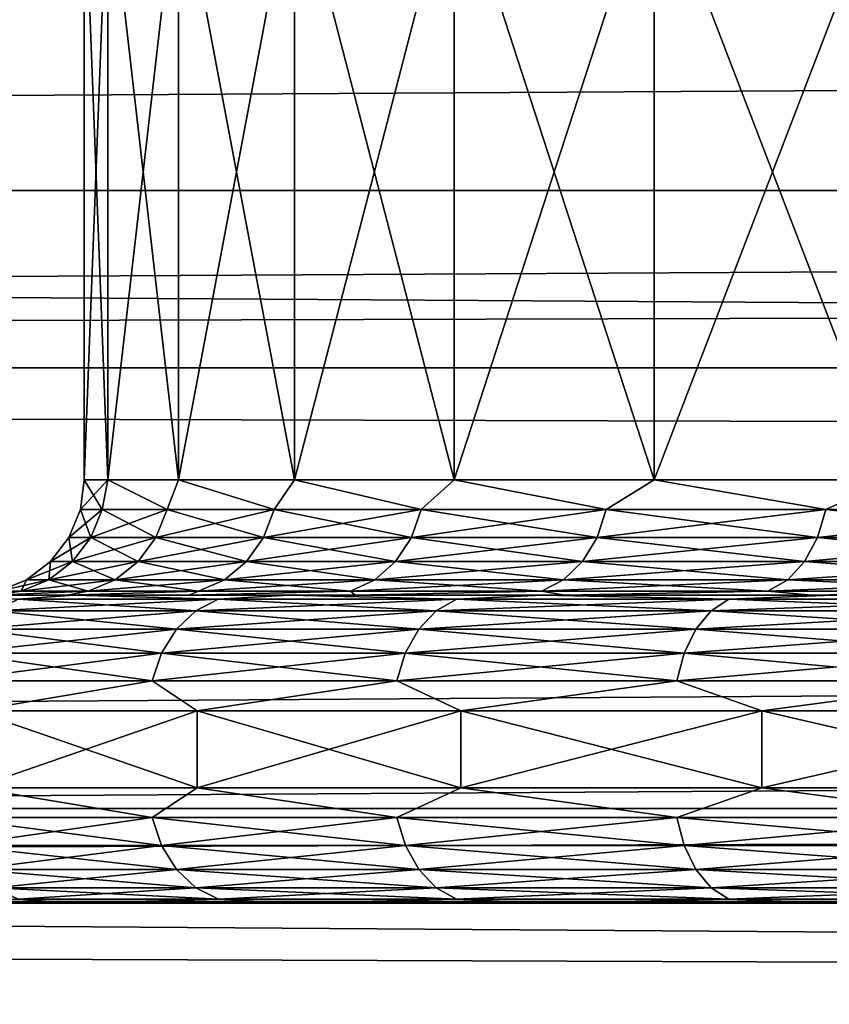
# Model space of a CAD drawing. Header units: metres. Extents: x -150 to 310, y -128 to 84.
# Tile 68 of 256: x -83.27 to -81.16, y 15.34 to 17.9. Entities that reach past the tile are written whole.
import ezdxf

# ---------------------------------------------------------------- set-up
doc = ezdxf.new("R2010")
doc.units = ezdxf.units.M
doc.layers.add('solid_26009703_SW0001', color=7, linetype='CONTINUOUS')
doc.layers.add('solid_26009703_SW0001_01', color=7, linetype='CONTINUOUS')

msp = doc.modelspace()

# ---------------------------------------------------------------- linework, layer by layer
at = {"layer": 'solid_26009703_SW0001'}
for points in [[(127.5, 18.87756, 13.139169), (-127.5, 18.87756, 13.139169), (-127.5, 17.451437, 14.981567)], [(127.5, 17.451437, 14.981567), (127.5, 18.87756, 13.139169), (-127.5, 17.451437, 14.981567)], [(-83.038528, 18.299999, -0.8987), (-83.099998, 16.700001), (-83.099998, 18.299999)], [(-83.038528, 16.700001, 0.8987), (-83.099998, 18.299999), (-83.099998, 16.700001)], [(-83.038528, 18.299999, 0.8987), (-83.099998, 18.299999), (-83.038528, 16.700001, 0.8987)], [(-83.038528, 18.299999, -0.8987), (-83.038528, 16.700001, -0.8987), (-83.099998, 16.700001)], [(-82.855255, 18.299999, -1.780658), (-82.855255, 16.700001, -1.780658), (-83.038528, 16.700001, -0.8987)], [(-83.038528, 18.299999, -0.8987), (-82.855255, 18.299999, -1.780658), (-83.038528, 16.700001, -0.8987)], [(-83.038528, 18.299999, 0.8987), (-83.038528, 16.700001, 0.8987), (-82.855255, 16.700001, 1.780659)], [(-82.855255, 18.299999, 1.780659), (-83.038528, 18.299999, 0.8987), (-82.855255, 16.700001, 1.780659)], [(-82.553596, 18.299999, -2.629447), (-82.553596, 16.700001, -2.629447), (-82.855255, 16.700001, -1.780658)], [(-82.855255, 18.299999, -1.780658), (-82.553596, 18.299999, -2.629447), (-82.855255, 16.700001, -1.780658)], [(-82.855255, 18.299999, 1.780659), (-82.855255, 16.700001, 1.780659), (-82.553596, 16.700001, 2.629448)], [(-82.553596, 18.299999, 2.629448), (-82.855255, 18.299999, 1.780659), (-82.553596, 16.700001, 2.629448)], [(-82.139168, 18.299999, -3.429255), (-82.139168, 16.700001, -3.429255), (-82.553596, 16.700001, -2.629447)], [(-82.553596, 18.299999, -2.629447), (-82.139168, 18.299999, -3.429255), (-82.553596, 16.700001, -2.629447)], [(-82.553596, 18.299999, 2.629448), (-82.553596, 16.700001, 2.629448), (-82.139168, 16.700001, 3.429255)], [(-82.139168, 18.299999, 3.429255), (-82.553596, 18.299999, 2.629448), (-82.139168, 16.700001, 3.429255)], [(-81.619698, 18.299999, -4.165181), (-81.619698, 16.700001, -4.165181), (-82.139168, 16.700001, -3.429255)], [(-82.139168, 18.299999, -3.429255), (-81.619698, 18.299999, -4.165181), (-82.139168, 16.700001, -3.429255)], [(-82.139168, 18.299999, 3.429255), (-82.139168, 16.700001, 3.429255), (-81.619698, 16.700001, 4.165181)], [(-81.619698, 18.299999, 4.165181), (-82.139168, 18.299999, 3.429255), (-81.619698, 16.700001, 4.165181)], [(-81.004852, 18.299999, -4.823517), (-81.004852, 16.700001, -4.823517), (-81.619698, 16.700001, -4.165181)], [(-81.619698, 18.299999, -4.165181), (-81.004852, 18.299999, -4.823517), (-81.619698, 16.700001, -4.165181)], [(-81.619698, 18.299999, 4.165181), (-81.619698, 16.700001, 4.165181), (-81.004852, 16.700001, 4.823518)], [(-81.004852, 18.299999, 4.823518), (-81.619698, 18.299999, 4.165181), (-81.004852, 16.700001, 4.823518)], [(97.199997, 18.186533, -10.5), (-128, 18.185108, -10.501361), (-128, 16.990728, -12.341079)], [(97.199997, 17.612082, -11.43742), (97.199997, 18.186533, -10.5), (-128, 16.990728, -12.341079)], [(97.199997, 18.186533, 10.5), (97.199997, 17.612082, 11.43742), (-128, 18.185108, 10.501361)], [(97.199997, 17.612082, 11.43742), (-128, 16.990728, 12.341079), (-128, 18.185108, 10.501361)], [(97.199997, 16.989357, -12.343491), (97.199997, 17.612082, -11.43742), (-128, 16.990728, -12.341079)], [(97.199997, 17.612082, 11.43742), (97.199997, 16.989357, 12.343491), (-128, 16.990728, 12.341079)], [(127.5, 17.451437, 14.981567), (-127.5, 17.451437, 14.981567), (-127.5, 15.846239, 16.670235)], [(127.5, 15.846239, 16.670235), (127.5, 17.451437, 14.981567), (-127.5, 15.846239, 16.670235)], [(97.199997, 16.989357, -12.343491), (-128, 16.990728, -12.341079), (-128, 15.604132, -14.053188)], [(97.199997, 16.320065, 13.215728), (-128, 15.604132, 14.053188), (-128, 16.990728, 12.341079)], [(97.199997, 16.989357, 12.343491), (97.199997, 16.320065, 13.215728), (-128, 16.990728, 12.341079)], [(97.199997, 16.320065, -13.215728), (97.199997, 16.989357, -12.343491), (-128, 15.604132, -14.053188)], [(-83.110138, 16.622658), (-83.099998, 16.700001), (-83.038528, 16.700001, -0.8987)], [(-83.053589, 16.622658, 0.862797), (-83.099998, 16.700001), (-83.110138, 16.622658)], [(-83.053589, 16.622658, -0.862797), (-83.110138, 16.622658), (-83.038528, 16.700001, -0.8987)], [(-83.053589, 16.622658, 0.862797), (-83.038528, 16.700001, 0.8987), (-83.099998, 16.700001)], [(-82.884903, 16.622658, -1.71083), (-83.053589, 16.622658, -0.862797), (-83.038528, 16.700001, -0.8987)], [(-83.053589, 16.622658, 0.862797), (-82.884903, 16.622658, 1.71083), (-83.038528, 16.700001, 0.8987)], [(-82.884903, 16.622658, -1.71083), (-83.038528, 16.700001, -0.8987), (-82.855255, 16.700001, -1.780658)], [(-82.884903, 16.622658, 1.71083), (-82.855255, 16.700001, 1.780659), (-83.038528, 16.700001, 0.8987)], [(-82.606972, 16.622658, -2.529592), (-82.884903, 16.622658, -1.71083), (-82.855255, 16.700001, -1.780658)], [(-82.884903, 16.622658, 1.71083), (-82.606972, 16.622658, 2.529592), (-82.855255, 16.700001, 1.780659)], [(-82.606972, 16.622658, -2.529592), (-82.855255, 16.700001, -1.780658), (-82.553596, 16.700001, -2.629447)], [(-82.606972, 16.622658, 2.529592), (-82.553596, 16.700001, 2.629448), (-82.855255, 16.700001, 1.780659)], [(-82.224548, 16.622658, -3.305071), (-82.606972, 16.622658, -2.529592), (-82.553596, 16.700001, -2.629447)], [(-82.606972, 16.622658, 2.529592), (-82.224548, 16.622658, 3.305071), (-82.553596, 16.700001, 2.629448)], [(-82.224548, 16.622658, -3.305071), (-82.553596, 16.700001, -2.629447), (-82.139168, 16.700001, -3.429255)], [(-82.224548, 16.622658, 3.305071), (-82.139168, 16.700001, 3.429255), (-82.553596, 16.700001, 2.629448)], [(-81.744179, 16.622658, -4.023999), (-82.224548, 16.622658, -3.305071), (-82.139168, 16.700001, -3.429255)], [(-82.224548, 16.622658, 3.305071), (-81.744179, 16.622658, 4.023999), (-82.139168, 16.700001, 3.429255)], [(-81.744179, 16.622658, -4.023999), (-82.139168, 16.700001, -3.429255), (-81.619698, 16.700001, -4.165181)], [(-81.744179, 16.622658, 4.023999), (-81.619698, 16.700001, 4.165181), (-82.139168, 16.700001, 3.429255)], [(-81.174072, 16.622658, -4.674076), (-81.744179, 16.622658, -4.023999), (-81.619698, 16.700001, -4.165181)], [(-81.744179, 16.622658, 4.023999), (-81.174072, 16.622658, 4.674076), (-81.619698, 16.700001, 4.165181)], [(-81.174072, 16.622658, -4.674076), (-81.619698, 16.700001, -4.165181), (-81.004852, 16.700001, -4.823517)], [(-81.174072, 16.622658, 4.674076), (-81.004852, 16.700001, 4.823518), (-81.619698, 16.700001, 4.165181)], [(-80.524002, 16.622658, -5.244177), (-81.174072, 16.622658, -4.674076), (-81.004852, 16.700001, -4.823517)], [(-81.174072, 16.622658, 4.674076), (-80.524002, 16.622658, 5.244177), (-81.004852, 16.700001, 4.823518)], [(-83.140076, 16.550203), (-83.110138, 16.622658), (-83.053589, 16.622658, -0.862797)], [(-83.083267, 16.550203, 0.866704), (-83.110138, 16.622658), (-83.140076, 16.550203)], [(-83.083267, 16.550203, -0.866704), (-83.140076, 16.550203), (-83.053589, 16.622658, -0.862797)], [(-83.083267, 16.550203, 0.866704), (-83.053589, 16.622658, 0.862797), (-83.110138, 16.622658)], [(-83.083267, 16.550203, -0.866704), (-83.053589, 16.622658, -0.862797), (-82.884903, 16.622658, -1.71083)], [(-82.913818, 16.550203, -1.718578), (-83.083267, 16.550203, -0.866704), (-82.884903, 16.622658, -1.71083)], [(-83.083267, 16.550203, 0.866704), (-82.913818, 16.550203, 1.718578), (-83.053589, 16.622658, 0.862797)], [(-82.913818, 16.550203, 1.718578), (-82.884903, 16.622658, 1.71083), (-83.053589, 16.622658, 0.862797)], [(-82.913818, 16.550203, -1.718578), (-82.884903, 16.622658, -1.71083), (-82.606972, 16.622658, -2.529592)], [(-82.634628, 16.550203, -2.541047), (-82.913818, 16.550203, -1.718578), (-82.606972, 16.622658, -2.529592)], [(-82.913818, 16.550203, 1.718578), (-82.634628, 16.550203, 2.541047), (-82.884903, 16.622658, 1.71083)], [(-82.634628, 16.550203, 2.541047), (-82.606972, 16.622658, 2.529592), (-82.884903, 16.622658, 1.71083)], [(-82.634628, 16.550203, -2.541047), (-82.606972, 16.622658, -2.529592), (-82.224548, 16.622658, -3.305071)], [(-82.250473, 16.550203, -3.320037), (-82.634628, 16.550203, -2.541047), (-82.224548, 16.622658, -3.305071)], [(-82.634628, 16.550203, 2.541047), (-82.250473, 16.550203, 3.320037), (-82.606972, 16.622658, 2.529592)], [(-82.250473, 16.550203, 3.320037), (-82.224548, 16.622658, 3.305071), (-82.606972, 16.622658, 2.529592)], [(-82.250473, 16.550203, -3.320037), (-82.224548, 16.622658, -3.305071), (-81.744179, 16.622658, -4.023999)], [(-81.767929, 16.550203, -4.042222), (-82.250473, 16.550203, -3.320037), (-81.744179, 16.622658, -4.023999)], [(-82.250473, 16.550203, 3.320037), (-81.767929, 16.550203, 4.042222), (-82.224548, 16.622658, 3.305071)], [(-81.767929, 16.550203, 4.042222), (-81.744179, 16.622658, 4.023999), (-82.224548, 16.622658, 3.305071)], [(-81.767929, 16.550203, -4.042222), (-81.744179, 16.622658, -4.023999), (-81.174072, 16.622658, -4.674076)], [(-81.195244, 16.550203, -4.695242), (-81.767929, 16.550203, -4.042222), (-81.174072, 16.622658, -4.674076)], [(-81.767929, 16.550203, 4.042222), (-81.195244, 16.550203, 4.695242), (-81.744179, 16.622658, 4.023999)], [(-81.195244, 16.550203, 4.695242), (-81.174072, 16.622658, 4.674076), (-81.744179, 16.622658, 4.023999)], [(-81.195244, 16.550203, -4.695242), (-81.174072, 16.622658, -4.674076), (-80.524002, 16.622658, -5.244177)], [(-80.542221, 16.550203, -5.267925), (-81.195244, 16.550203, -4.695242), (-80.524002, 16.622658, -5.244177)], [(-81.195244, 16.550203, 4.695242), (-80.542221, 16.550203, 5.267925), (-81.174072, 16.622658, 4.674076)], [(-80.542221, 16.550203, 5.267925), (-80.524002, 16.622658, 5.244177), (-81.174072, 16.622658, 4.674076)], [(-83.187759, 16.48798), (-83.140076, 16.550203), (-83.083267, 16.550203, -0.866704)], [(-83.130539, 16.48798, 0.872927), (-83.140076, 16.550203), (-83.187759, 16.48798)], [(-83.130539, 16.48798, -0.872927), (-83.187759, 16.48798), (-83.083267, 16.550203, -0.866704)], [(-83.130539, 16.48798, 0.872927), (-83.083267, 16.550203, 0.866704), (-83.140076, 16.550203)], [(-83.130539, 16.48798, -0.872927), (-83.083267, 16.550203, -0.866704), (-82.913818, 16.550203, -1.718578)], [(-82.959877, 16.48798, -1.730919), (-83.130539, 16.48798, -0.872927), (-82.913818, 16.550203, -1.718578)], [(-83.130539, 16.48798, 0.872927), (-82.959877, 16.48798, 1.730919), (-83.083267, 16.550203, 0.866704)], [(-82.959877, 16.48798, 1.730919), (-82.913818, 16.550203, 1.718578), (-83.083267, 16.550203, 0.866704)], [(-82.959877, 16.48798, -1.730919), (-82.913818, 16.550203, -1.718578), (-82.634628, 16.550203, -2.541047)], [(-82.67868, 16.48798, -2.559294), (-82.959877, 16.48798, -1.730919), (-82.634628, 16.550203, -2.541047)], [(-82.959877, 16.48798, 1.730919), (-82.67868, 16.48798, 2.559294), (-82.913818, 16.550203, 1.718578)], [(-82.67868, 16.48798, 2.559294), (-82.634628, 16.550203, 2.541047), (-82.913818, 16.550203, 1.718578)], [(-82.67868, 16.48798, -2.559294), (-82.634628, 16.550203, -2.541047), (-82.250473, 16.550203, -3.320037)], [(-82.291771, 16.48798, -3.343879), (-82.67868, 16.48798, -2.559294), (-82.250473, 16.550203, -3.320037)], [(-82.67868, 16.48798, 2.559294), (-82.291771, 16.48798, 3.343879), (-82.634628, 16.550203, 2.541047)], [(-82.291771, 16.48798, 3.343879), (-82.250473, 16.550203, 3.320037), (-82.634628, 16.550203, 2.541047)], [(-82.291771, 16.48798, -3.343879), (-82.250473, 16.550203, -3.320037), (-81.767929, 16.550203, -4.042222)], [(-81.805756, 16.48798, -4.071249), (-82.291771, 16.48798, -3.343879), (-81.767929, 16.550203, -4.042222)], [(-82.291771, 16.48798, 3.343879), (-81.805756, 16.48798, 4.071249), (-82.250473, 16.550203, 3.320037)], [(-81.805756, 16.48798, 4.071249), (-81.767929, 16.550203, 4.042222), (-82.250473, 16.550203, 3.320037)], [(-81.805756, 16.48798, -4.071249), (-81.767929, 16.550203, -4.042222), (-81.195244, 16.550203, -4.695242)], [(-81.228958, 16.48798, -4.728958), (-81.805756, 16.48798, -4.071249), (-81.195244, 16.550203, -4.695242)], [(-81.805756, 16.48798, 4.071249), (-81.228958, 16.48798, 4.728958), (-81.767929, 16.550203, 4.042222)], [(-81.228958, 16.48798, 4.728958), (-81.195244, 16.550203, 4.695242), (-81.767929, 16.550203, 4.042222)], [(-81.228958, 16.48798, -4.728958), (-81.195244, 16.550203, -4.695242), (-80.542221, 16.550203, -5.267925)], [(-80.571251, 16.48798, -5.305754), (-81.228958, 16.48798, -4.728958), (-80.542221, 16.550203, -5.267925)], [(-81.228958, 16.48798, 4.728958), (-80.571251, 16.48798, 5.305754), (-81.195244, 16.550203, 4.695242)], [(-80.571251, 16.48798, 5.305754), (-80.542221, 16.550203, 5.267925), (-81.195244, 16.550203, 4.695242)], [(-83.249931, 16.440231), (-83.187759, 16.48798), (-83.130539, 16.48798, -0.872927)], [(-83.192184, 16.440231, 0.881043), (-83.187759, 16.48798), (-83.249931, 16.440231)], [(-83.192184, 16.440231, -0.881043), (-83.249931, 16.440231), (-83.130539, 16.48798, -0.872927)], [(-83.192184, 16.440231, 0.881043), (-83.130539, 16.48798, 0.872927), (-83.187759, 16.48798)], [(-83.192184, 16.440231, -0.881043), (-83.130539, 16.48798, -0.872927), (-82.959877, 16.48798, -1.730919)], [(-83.019936, 16.440231, -1.747011), (-83.192184, 16.440231, -0.881043), (-82.959877, 16.48798, -1.730919)], [(-83.192184, 16.440231, 0.881043), (-83.019936, 16.440231, 1.747011), (-83.130539, 16.48798, 0.872927)], [(-83.019936, 16.440231, 1.747011), (-82.959877, 16.48798, 1.730919), (-83.130539, 16.48798, 0.872927)], [(-83.019936, 16.440231, -1.747011), (-82.959877, 16.48798, -1.730919), (-82.67868, 16.48798, -2.559294)], [(-82.736122, 16.440231, -2.583087), (-83.019936, 16.440231, -1.747011), (-82.67868, 16.48798, -2.559294)], [(-83.019936, 16.440231, 1.747011), (-82.736122, 16.440231, 2.583087), (-82.959877, 16.48798, 1.730919)], [(-82.736122, 16.440231, 2.583087), (-82.67868, 16.48798, 2.559294), (-82.959877, 16.48798, 1.730919)], [(-82.736122, 16.440231, -2.583087), (-82.67868, 16.48798, -2.559294), (-82.291771, 16.48798, -3.343879)], [(-82.345612, 16.440231, -3.374966), (-82.736122, 16.440231, -2.583087), (-82.291771, 16.48798, -3.343879)], [(-82.736122, 16.440231, 2.583087), (-82.345612, 16.440231, 3.374966), (-82.67868, 16.48798, 2.559294)], [(-82.345612, 16.440231, 3.374966), (-82.291771, 16.48798, 3.343879), (-82.67868, 16.48798, 2.559294)], [(-82.345612, 16.440231, -3.374966), (-82.291771, 16.48798, -3.343879), (-81.805756, 16.48798, -4.071249)], [(-81.85508, 16.440231, -4.109098), (-82.345612, 16.440231, -3.374966), (-81.805756, 16.48798, -4.071249)], [(-82.345612, 16.440231, 3.374966), (-81.85508, 16.440231, 4.109098), (-82.291771, 16.48798, 3.343879)], [(-81.85508, 16.440231, 4.109098), (-81.805756, 16.48798, 4.071249), (-82.291771, 16.48798, 3.343879)], [(-81.85508, 16.440231, -4.109098), (-81.805756, 16.48798, -4.071249), (-81.228958, 16.48798, -4.728958)], [(-81.272926, 16.440231, -4.772923), (-81.85508, 16.440231, -4.109098), (-81.228958, 16.48798, -4.728958)], [(-81.85508, 16.440231, 4.109098), (-81.272926, 16.440231, 4.772923), (-81.805756, 16.48798, 4.071249)], [(-81.272926, 16.440231, 4.772923), (-81.228958, 16.48798, 4.728958), (-81.805756, 16.48798, 4.071249)], [(-81.272926, 16.440231, -4.772923), (-81.228958, 16.48798, -4.728958), (-80.571251, 16.48798, -5.305754)], [(-80.6091, 16.440231, -5.355081), (-81.272926, 16.440231, -4.772923), (-80.571251, 16.48798, -5.305754)], [(-81.272926, 16.440231, 4.772923), (-80.6091, 16.440231, 5.355081), (-81.228958, 16.48798, 4.728958)], [(-80.6091, 16.440231, 5.355081), (-80.571251, 16.48798, 5.305754), (-81.228958, 16.48798, 4.728958)], [(-83.322357, 16.410223), (-83.249931, 16.440231), (-83.192184, 16.440231, -0.881043)], [(-83.263985, 16.410223, 0.890496), (-83.249931, 16.440231), (-83.322357, 16.410223)], [(-83.263985, 16.410223, -0.890496), (-83.322357, 16.410223), (-83.192184, 16.440231, -0.881043)], [(-83.263985, 16.410223, 0.890496), (-83.192184, 16.440231, 0.881043), (-83.249931, 16.440231)], [(-83.263985, 16.410223, -0.890496), (-83.192184, 16.440231, -0.881043), (-83.019936, 16.440231, -1.747011)], [(-83.08989, 16.410223, -1.765755), (-83.263985, 16.410223, -0.890496), (-83.019936, 16.440231, -1.747011)], [(-83.263985, 16.410223, 0.890496), (-83.08989, 16.410223, 1.765755), (-83.192184, 16.440231, 0.881043)], [(-83.08989, 16.410223, 1.765755), (-83.019936, 16.440231, 1.747011), (-83.192184, 16.440231, 0.881043)], [(-83.08989, 16.410223, -1.765755), (-83.019936, 16.440231, -1.747011), (-82.736122, 16.440231, -2.583087)], [(-82.803032, 16.410223, -2.610802), (-83.08989, 16.410223, -1.765755), (-82.736122, 16.440231, -2.583087)], [(-83.08989, 16.410223, 1.765755), (-82.803032, 16.410223, 2.610802), (-83.019936, 16.440231, 1.747011)], [(-82.803032, 16.410223, 2.610802), (-82.736122, 16.440231, 2.583087), (-83.019936, 16.440231, 1.747011)], [(-82.803032, 16.410223, -2.610802), (-82.736122, 16.440231, -2.583087), (-82.345612, 16.440231, -3.374966)], [(-82.408333, 16.410223, -3.411177), (-82.803032, 16.410223, -2.610802), (-82.345612, 16.440231, -3.374966)], [(-82.803032, 16.410223, 2.610802), (-82.408333, 16.410223, 3.411177), (-82.736122, 16.440231, 2.583087)], [(-82.408333, 16.410223, 3.411177), (-82.345612, 16.440231, 3.374966), (-82.736122, 16.440231, 2.583087)], [(-82.408333, 16.410223, -3.411177), (-82.345612, 16.440231, -3.374966), (-81.85508, 16.440231, -4.109098)], [(-81.912537, 16.410223, -4.153186), (-82.408333, 16.410223, -3.411177), (-81.85508, 16.440231, -4.109098)], [(-82.408333, 16.410223, 3.411177), (-81.912537, 16.410223, 4.153186), (-82.345612, 16.440231, 3.374966)], [(-81.912537, 16.410223, 4.153186), (-81.85508, 16.440231, 4.109098), (-82.345612, 16.440231, 3.374966)], [(-81.912537, 16.410223, -4.153186), (-81.85508, 16.440231, -4.109098), (-81.272926, 16.440231, -4.772923)], [(-81.324135, 16.410223, -4.824133), (-81.912537, 16.410223, -4.153186), (-81.272926, 16.440231, -4.772923)], [(-81.912537, 16.410223, 4.153186), (-81.324135, 16.410223, 4.824133), (-81.85508, 16.440231, 4.109098)], [(-81.324135, 16.410223, 4.824133), (-81.272926, 16.440231, 4.772923), (-81.85508, 16.440231, 4.109098)], [(-81.324135, 16.410223, -4.824133), (-81.272926, 16.440231, -4.772923), (-80.6091, 16.440231, -5.355081)], [(-80.653183, 16.410223, -5.412538), (-81.324135, 16.410223, -4.824133), (-80.6091, 16.440231, -5.355081)], [(-81.324135, 16.410223, 4.824133), (-80.653183, 16.410223, 5.412538), (-81.272926, 16.440231, 4.772923)], [(-80.653183, 16.410223, 5.412538), (-80.6091, 16.440231, 5.355081), (-81.272926, 16.440231, 4.772923)], [(-83.144501, 16.4, -1.859837), (-83.889648, 16.4, -1.978561), (-84.083221, 16.4, -1.004671)], [(-83.334579, 16.4, -0.944822), (-83.144501, 16.4, -1.859837), (-84.083221, 16.4, -1.004671)], [(-83.144516, 16.4, 1.859778), (-84.083214, 16.4, 1.004699), (-83.889633, 16.4, 1.978604)], [(-83.144516, 16.4, 1.859778), (-83.334587, 16.4, 0.944784), (-84.083214, 16.4, 1.004699)], [(-82.827995, 16.4, -2.749725), (-83.566864, 16.4, -2.928081), (-83.889648, 16.4, -1.978561)], [(-83.144501, 16.4, -1.859837), (-82.827995, 16.4, -2.749725), (-83.889648, 16.4, -1.978561)], [(-82.828018, 16.4, 2.749666), (-83.889633, 16.4, 1.978604), (-83.566849, 16.4, 2.928124)], [(-82.828018, 16.4, 2.749666), (-83.144516, 16.4, 1.859778), (-83.889633, 16.4, 1.978604)], [(-82.396133, 16.4, -3.583447), (-83.125854, 16.4, -3.823313), (-83.566864, 16.4, -2.928081)], [(-83.27179, 16.389778, -3.722822), (-83.566864, 16.4, -2.928081), (-83.125854, 16.4, -3.823313)], [(-82.827995, 16.4, -2.749725), (-82.396133, 16.4, -3.583447), (-83.566864, 16.4, -2.928081)], [(-82.396172, 16.4, 3.583392), (-83.566849, 16.4, 2.928124), (-83.125832, 16.4, 3.823353)], [(-83.27179, 16.389778, 3.722822), (-83.125832, 16.4, 3.823353), (-83.566849, 16.4, 2.928124)], [(-82.396172, 16.4, 3.583392), (-82.828018, 16.4, 2.749666), (-83.566849, 16.4, 2.928124)], [(-83.263985, 16.410223, -0.890496), (-83.334579, 16.4, -0.944822), (-83.400002, 16.4)], [(-83.263985, 16.410223, -0.890496), (-83.400002, 16.4), (-83.322357, 16.410223)], [(-83.08989, 16.410223, 1.765755), (-83.334587, 16.4, 0.944784), (-83.144516, 16.4, 1.859778)], [(-83.263985, 16.410223, 0.890496), (-83.322357, 16.410223), (-83.334587, 16.4, 0.944784)], [(-83.263985, 16.410223, 0.890496), (-83.334587, 16.4, 0.944784), (-83.08989, 16.410223, 1.765755)], [(-83.08989, 16.410223, -1.765755), (-83.144501, 16.4, -1.859837), (-83.334579, 16.4, -0.944822)], [(-83.08989, 16.410223, -1.765755), (-83.334579, 16.4, -0.944822), (-83.263985, 16.410223, -0.890496)], [(-82.751793, 16.389778, -4.542196), (-83.27179, 16.389778, -3.722822), (-83.125854, 16.4, -3.823313)], [(-83.27179, 16.389778, 3.722822), (-82.751793, 16.389778, 4.542196), (-83.125832, 16.4, 3.823353)], [(-82.803032, 16.410223, 2.610802), (-83.144516, 16.4, 1.859778), (-82.828018, 16.4, 2.749666)], [(-83.08989, 16.410223, 1.765755), (-83.144516, 16.4, 1.859778), (-82.803032, 16.410223, 2.610802)], [(-82.803032, 16.410223, -2.610802), (-82.827995, 16.4, -2.749725), (-83.144501, 16.4, -1.859837)], [(-82.803032, 16.410223, -2.610802), (-83.144501, 16.4, -1.859837), (-83.08989, 16.410223, -1.765755)], [(-81.85144, 16.4, -4.355413), (-82.567955, 16.4, -4.657904), (-83.125854, 16.4, -3.823313)], [(-82.751793, 16.389778, -4.542196), (-83.125854, 16.4, -3.823313), (-82.567955, 16.4, -4.657904)], [(-82.396133, 16.4, -3.583447), (-81.85144, 16.4, -4.355413), (-83.125854, 16.4, -3.823313)], [(-81.851479, 16.4, 4.355364), (-83.125832, 16.4, 3.823353), (-82.567924, 16.4, 4.657939)], [(-82.751793, 16.389778, 4.542196), (-82.567924, 16.4, 4.657939), (-83.125832, 16.4, 3.823353)], [(-81.851479, 16.4, 4.355364), (-82.396172, 16.4, 3.583392), (-83.125832, 16.4, 3.823353)], [(-82.408333, 16.410223, 3.411177), (-82.828018, 16.4, 2.749666), (-82.396172, 16.4, 3.583392)], [(-82.803032, 16.410223, 2.610802), (-82.828018, 16.4, 2.749666), (-82.408333, 16.410223, 3.411177)], [(-82.408333, 16.410223, -3.411177), (-82.396133, 16.4, -3.583447), (-82.827995, 16.4, -2.749725)], [(-82.408333, 16.410223, -3.411177), (-82.827995, 16.4, -2.749725), (-82.803032, 16.410223, -2.610802)], [(-82.133209, 16.389778, -5.289937), (-82.751793, 16.389778, -4.542196), (-82.567955, 16.4, -4.657904)], [(-82.751793, 16.389778, 4.542196), (-82.133209, 16.389778, 5.289937), (-82.567924, 16.4, 4.657939)], [(-81.209999, 16.4, -5.041727), (-81.910385, 16.4, -5.407865), (-82.567955, 16.4, -4.657904)], [(-82.133209, 16.389778, -5.289937), (-82.567955, 16.4, -4.657904), (-81.910385, 16.4, -5.407865)], [(-81.85144, 16.4, -4.355413), (-81.209999, 16.4, -5.041727), (-82.567955, 16.4, -4.657904)], [(-81.210045, 16.4, 5.041684), (-82.567924, 16.4, 4.657939), (-81.910355, 16.4, 5.407897)], [(-82.133209, 16.389778, 5.289937), (-81.910355, 16.4, 5.407897), (-82.567924, 16.4, 4.657939)], [(-81.210045, 16.4, 5.041684), (-81.851479, 16.4, 4.355364), (-82.567924, 16.4, 4.657939)], [(-81.912537, 16.410223, -4.153186), (-82.396133, 16.4, -3.583447), (-82.408333, 16.410223, -3.411177)], [(-82.408333, 16.410223, 3.411177), (-82.396172, 16.4, 3.583392), (-81.912537, 16.410223, 4.153186)], [(-81.912537, 16.410223, 4.153186), (-82.396172, 16.4, 3.583392), (-81.851479, 16.4, 4.355364)], [(-81.912537, 16.410223, -4.153186), (-81.85144, 16.4, -4.355413), (-82.396133, 16.4, -3.583447)], [(-81.425789, 16.389778, -5.954253), (-82.133209, 16.389778, -5.289937), (-81.910385, 16.4, -5.407865)], [(-82.133209, 16.389778, 5.289937), (-81.425789, 16.389778, 5.954253), (-81.910355, 16.4, 5.407897)], [(-81.324135, 16.410223, -4.824133), (-81.85144, 16.4, -4.355413), (-81.912537, 16.410223, -4.153186)], [(-81.912537, 16.410223, 4.153186), (-81.851479, 16.4, 4.355364), (-81.324135, 16.410223, 4.824133)], [(-80.478653, 16.4, -5.637385), (-81.155525, 16.4, -6.069971), (-81.910385, 16.4, -5.407865)], [(-81.425789, 16.389778, -5.954253), (-81.910385, 16.4, -5.407865), (-81.155525, 16.4, -6.069971)], [(-81.209999, 16.4, -5.041727), (-80.478653, 16.4, -5.637385), (-81.910385, 16.4, -5.407865)], [(-80.478706, 16.4, 5.637349), (-81.910355, 16.4, 5.407897), (-81.155487, 16.4, 6.069998)], [(-81.425789, 16.389778, 5.954253), (-81.155487, 16.4, 6.069998), (-81.910355, 16.4, 5.407897)], [(-80.478706, 16.4, 5.637349), (-81.210045, 16.4, 5.041684), (-81.910355, 16.4, 5.407897)], [(-81.324135, 16.410223, 4.824133), (-81.851479, 16.4, 4.355364), (-81.210045, 16.4, 5.041684)], [(-81.324135, 16.410223, -4.824133), (-81.209999, 16.4, -5.041727), (-81.85144, 16.4, -4.355413)], [(-80.640678, 16.389778, -6.524667), (-81.425789, 16.389778, -5.954253), (-81.155525, 16.4, -6.069971)], [(-81.425789, 16.389778, 5.954253), (-80.640678, 16.389778, 6.524667), (-81.155487, 16.4, 6.069998)], [(-80.653183, 16.410223, -5.412538), (-81.209999, 16.4, -5.041727), (-81.324135, 16.410223, -4.824133)], [(-81.324135, 16.410223, 4.824133), (-81.210045, 16.4, 5.041684), (-80.653183, 16.410223, 5.412538)], [(-80.653183, 16.410223, 5.412538), (-81.210045, 16.4, 5.041684), (-80.478706, 16.4, 5.637349)], [(-80.653183, 16.410223, -5.412538), (-80.478653, 16.4, -5.637385), (-81.209999, 16.4, -5.041727)], [(-83.335251, 16.359768, -3.757711), (-83.27179, 16.389778, -3.722822), (-82.751793, 16.389778, -4.542196)], [(-82.810387, 16.359768, -4.584765), (-83.335251, 16.359768, -3.757711), (-82.751793, 16.389778, -4.542196)], [(-83.335251, 16.359768, 3.757711), (-82.810387, 16.359768, 4.584765), (-83.27179, 16.389778, 3.722822)], [(-82.810387, 16.359768, 4.584765), (-82.751793, 16.389778, 4.542196), (-83.27179, 16.389778, 3.722822)], [(-82.810387, 16.359768, -4.584765), (-82.751793, 16.389778, -4.542196), (-82.133209, 16.389778, -5.289937)], [(-82.186005, 16.359768, -5.339514), (-82.810387, 16.359768, -4.584765), (-82.133209, 16.389778, -5.289937)], [(-82.810387, 16.359768, 4.584765), (-82.186005, 16.359768, 5.339514), (-82.751793, 16.389778, 4.542196)], [(-82.186005, 16.359768, 5.339514), (-82.133209, 16.389778, 5.289937), (-82.751793, 16.389778, 4.542196)], [(-82.186005, 16.359768, -5.339514), (-82.133209, 16.389778, -5.289937), (-81.425789, 16.389778, -5.954253)], [(-81.471947, 16.359768, -6.010056), (-82.186005, 16.359768, -5.339514), (-81.425789, 16.389778, -5.954253)], [(-82.186005, 16.359768, 5.339514), (-81.471947, 16.359768, 6.010056), (-82.133209, 16.389778, 5.289937)], [(-81.471947, 16.359768, 6.010056), (-81.425789, 16.389778, 5.954253), (-82.133209, 16.389778, 5.289937)], [(-81.471947, 16.359768, -6.010056), (-81.425789, 16.389778, -5.954253), (-80.640678, 16.389778, -6.524667)], [(-80.679489, 16.359768, -6.585815), (-81.471947, 16.359768, -6.010056), (-80.640678, 16.389778, -6.524667)], [(-81.471947, 16.359768, 6.010056), (-80.679489, 16.359768, 6.585815), (-81.425789, 16.389778, 5.954253)], [(-80.679489, 16.359768, 6.585815), (-80.640678, 16.389778, 6.524667), (-81.425789, 16.389778, 5.954253)], [(-83.389732, 16.312021, -3.787664), (-83.335251, 16.359768, -3.757711), (-82.810387, 16.359768, -4.584765)], [(-82.860687, 16.312021, -4.621311), (-83.389732, 16.312021, -3.787664), (-82.810387, 16.359768, -4.584765)], [(-83.389732, 16.312021, 3.787664), (-82.860687, 16.312021, 4.621311), (-83.335251, 16.359768, 3.757711)], [(-82.860687, 16.312021, 4.621311), (-82.810387, 16.359768, 4.584765), (-83.335251, 16.359768, 3.757711)], [(-82.860687, 16.312021, -4.621311), (-82.810387, 16.359768, -4.584765), (-82.186005, 16.359768, -5.339514)], [(-82.231331, 16.312021, -5.382076), (-82.860687, 16.312021, -4.621311), (-82.186005, 16.359768, -5.339514)], [(-82.860687, 16.312021, 4.621311), (-82.231331, 16.312021, 5.382076), (-82.810387, 16.359768, 4.584765)], [(-82.231331, 16.312021, 5.382076), (-82.186005, 16.359768, 5.339514), (-82.810387, 16.359768, 4.584765)], [(-82.231331, 16.312021, -5.382076), (-82.186005, 16.359768, -5.339514), (-81.471947, 16.359768, -6.010056)], [(-81.511581, 16.312021, -6.057962), (-82.231331, 16.312021, -5.382076), (-81.471947, 16.359768, -6.010056)], [(-82.231331, 16.312021, 5.382076), (-81.511581, 16.312021, 6.057962), (-82.186005, 16.359768, 5.339514)], [(-81.511581, 16.312021, 6.057962), (-81.471947, 16.359768, 6.010056), (-82.186005, 16.359768, 5.339514)], [(-81.511581, 16.312021, -6.057962), (-81.471947, 16.359768, -6.010056), (-80.679489, 16.359768, -6.585815)], [(-80.712799, 16.312021, -6.638311), (-81.511581, 16.312021, -6.057962), (-80.679489, 16.359768, -6.585815)], [(-81.511581, 16.312021, 6.057962), (-80.712799, 16.312021, 6.638311), (-81.471947, 16.359768, 6.010056)], [(-80.712799, 16.312021, 6.638311), (-80.679489, 16.359768, 6.585815), (-81.471947, 16.359768, 6.010056)], [(97.199997, 15.606041, -14.051743), (97.199997, 16.320065, -13.215728), (-128, 15.604132, -14.053188)], [(97.199997, 16.320065, 13.215728), (97.199997, 15.606041, 14.051743), (-128, 15.604132, 14.053188)], [(-83.431519, 16.249796, -3.810636), (-83.389732, 16.312021, -3.787664), (-82.860687, 16.312021, -4.621311)], [(-82.899261, 16.249796, -4.649337), (-83.431519, 16.249796, -3.810636), (-82.860687, 16.312021, -4.621311)], [(-83.431519, 16.249796, 3.810636), (-82.899261, 16.249796, 4.649337), (-83.389732, 16.312021, 3.787664)], [(-82.899261, 16.249796, 4.649337), (-82.860687, 16.312021, 4.621311), (-83.389732, 16.312021, 3.787664)], [(-82.899261, 16.249796, -4.649337), (-82.860687, 16.312021, -4.621311), (-82.231331, 16.312021, -5.382076)], [(-82.26609, 16.249796, -5.414717), (-82.899261, 16.249796, -4.649337), (-82.231331, 16.312021, -5.382076)], [(-82.899261, 16.249796, 4.649337), (-82.26609, 16.249796, 5.414717), (-82.860687, 16.312021, 4.621311)], [(-82.26609, 16.249796, 5.414717), (-82.231331, 16.312021, 5.382076), (-82.860687, 16.312021, 4.621311)], [(-82.26609, 16.249796, -5.414717), (-82.231331, 16.312021, -5.382076), (-81.511581, 16.312021, -6.057962)], [(-81.541977, 16.249796, -6.094702), (-82.26609, 16.249796, -5.414717), (-81.511581, 16.312021, -6.057962)], [(-82.26609, 16.249796, 5.414717), (-81.541977, 16.249796, 6.094702), (-82.231331, 16.312021, 5.382076)], [(-81.541977, 16.249796, 6.094702), (-81.511581, 16.312021, 6.057962), (-82.231331, 16.312021, 5.382076)], [(-81.541977, 16.249796, -6.094702), (-81.511581, 16.312021, -6.057962), (-80.712799, 16.312021, -6.638311)], [(-80.73835, 16.249796, -6.678571), (-81.541977, 16.249796, -6.094702), (-80.712799, 16.312021, -6.638311)], [(-81.541977, 16.249796, 6.094702), (-80.73835, 16.249796, 6.678571), (-81.511581, 16.312021, 6.057962)], [(-80.73835, 16.249796, 6.678571), (-80.712799, 16.312021, 6.638311), (-81.511581, 16.312021, 6.057962)], [(-83.457748, 16.177341, -3.825056), (-83.431519, 16.249796, -3.810636), (-82.899261, 16.249796, -4.649337)], [(-82.923477, 16.177341, -4.666932), (-83.457748, 16.177341, -3.825056), (-82.899261, 16.249796, -4.649337)], [(-83.457748, 16.177341, 3.825056), (-82.923477, 16.177341, 4.666932), (-83.431519, 16.249796, 3.810636)], [(-82.923477, 16.177341, 4.666932), (-82.899261, 16.249796, 4.649337), (-83.431519, 16.249796, 3.810636)], [(-82.923477, 16.177341, -4.666932), (-82.899261, 16.249796, -4.649337), (-82.26609, 16.249796, -5.414717)], [(-82.28791, 16.177341, -5.435207), (-82.923477, 16.177341, -4.666932), (-82.26609, 16.249796, -5.414717)], [(-82.923477, 16.177341, 4.666932), (-82.28791, 16.177341, 5.435207), (-82.899261, 16.249796, 4.649337)], [(-82.28791, 16.177341, 5.435207), (-82.26609, 16.249796, 5.414717), (-82.899261, 16.249796, 4.649337)], [(-82.28791, 16.177341, -5.435207), (-82.26609, 16.249796, -5.414717), (-81.541977, 16.249796, -6.094702)], [(-81.561058, 16.177341, -6.117766), (-82.28791, 16.177341, -5.435207), (-81.541977, 16.249796, -6.094702)], [(-82.28791, 16.177341, 5.435207), (-81.561058, 16.177341, 6.117766), (-82.26609, 16.249796, 5.414717)], [(-81.561058, 16.177341, 6.117766), (-81.541977, 16.249796, 6.094702), (-82.26609, 16.249796, 5.414717)], [(-81.561058, 16.177341, -6.117766), (-81.541977, 16.249796, -6.094702), (-80.73835, 16.249796, -6.678571)], [(-80.754387, 16.177341, -6.703845), (-81.561058, 16.177341, -6.117766), (-80.73835, 16.249796, -6.678571)], [(-81.561058, 16.177341, 6.117766), (-80.754387, 16.177341, 6.703845), (-81.541977, 16.249796, 6.094702)], [(-80.754387, 16.177341, 6.703845), (-80.73835, 16.249796, 6.678571), (-81.541977, 16.249796, 6.094702)], [(-82.923477, 16.177341, -4.666932), (-83.384903, 16.1, -3.975002), (-83.457748, 16.177341, -3.825056)], [(-83.457748, 16.177341, 3.825056), (-83.384903, 16.1, 3.975001), (-82.923477, 16.177341, 4.666932)], [(-82.923477, 16.177341, -4.666932), (-82.807159, 16.1, -4.839654), (-83.384903, 16.1, -3.975002)], [(-82.923477, 16.177341, 4.666932), (-83.384903, 16.1, 3.975001), (-82.807159, 16.1, 4.839654)], [(-82.28791, 16.177341, -5.435207), (-82.807159, 16.1, -4.839654), (-82.923477, 16.177341, -4.666932)], [(-82.923477, 16.177341, 4.666932), (-82.807159, 16.1, 4.839654), (-82.28791, 16.177341, 5.435207)], [(-82.28791, 16.177341, -5.435207), (-82.121498, 16.1, -5.6215), (-82.807159, 16.1, -4.839654)], [(-82.28791, 16.177341, 5.435207), (-82.807159, 16.1, 4.839654), (-82.121498, 16.1, 5.621499)], [(-81.561058, 16.177341, -6.117766), (-82.121498, 16.1, -5.6215), (-82.28791, 16.177341, -5.435207)], [(-82.28791, 16.177341, 5.435207), (-82.121498, 16.1, 5.621499), (-81.561058, 16.177341, 6.117766)], [(-81.561058, 16.177341, -6.117766), (-81.339653, 16.1, -6.307159), (-82.121498, 16.1, -5.6215)], [(-81.561058, 16.177341, 6.117766), (-82.121498, 16.1, 5.621499), (-81.339653, 16.1, 6.307159)], [(-80.754387, 16.177341, -6.703845), (-81.339653, 16.1, -6.307159), (-81.561058, 16.177341, -6.117766)], [(-81.561058, 16.177341, 6.117766), (-81.339653, 16.1, 6.307159), (-80.754387, 16.177341, 6.703845)], [(-80.754387, 16.177341, -6.703845), (-80.474998, 16.1, -6.884902), (-81.339653, 16.1, -6.307159)], [(-80.754387, 16.177341, 6.703845), (-81.339653, 16.1, 6.307159), (-80.474998, 16.1, 6.884902)], [(-83.384903, 15.9, -3.975001), (-83.384903, 16.1, -3.975002), (-82.807159, 16.1, -4.839654)], [(-82.807159, 15.9, -4.839654), (-83.384903, 15.9, -3.975001), (-82.807159, 16.1, -4.839654)], [(-82.807159, 15.9, 4.839654), (-82.807159, 16.1, 4.839654), (-83.384903, 16.1, 3.975001)], [(-83.384903, 15.9, 3.975001), (-82.807159, 15.9, 4.839654), (-83.384903, 16.1, 3.975001)], [(-82.807159, 15.9, -4.839654), (-82.807159, 16.1, -4.839654), (-82.121498, 16.1, -5.6215)], [(-82.121498, 15.9, -5.6215), (-82.807159, 15.9, -4.839654), (-82.121498, 16.1, -5.6215)], [(-82.121498, 15.9, 5.621499), (-82.121498, 16.1, 5.621499), (-82.807159, 16.1, 4.839654)], [(-82.807159, 15.9, 4.839654), (-82.121498, 15.9, 5.621499), (-82.807159, 16.1, 4.839654)], [(-82.121498, 15.9, -5.6215), (-82.121498, 16.1, -5.6215), (-81.339653, 16.1, -6.307159)], [(-81.339653, 15.9, -6.307159), (-82.121498, 15.9, -5.6215), (-81.339653, 16.1, -6.307159)], [(-81.339653, 15.9, 6.307159), (-81.339653, 16.1, 6.307159), (-82.121498, 16.1, 5.621499)], [(-82.121498, 15.9, 5.621499), (-81.339653, 15.9, 6.307159), (-82.121498, 16.1, 5.621499)], [(-81.339653, 15.9, -6.307159), (-81.339653, 16.1, -6.307159), (-80.474998, 16.1, -6.884902)], [(-80.474998, 15.9, -6.884902), (-81.339653, 15.9, -6.307159), (-80.474998, 16.1, -6.884902)], [(-80.474998, 15.9, 6.884902), (-80.474998, 16.1, 6.884902), (-81.339653, 16.1, 6.307159)], [(-81.339653, 15.9, 6.307159), (-80.474998, 15.9, 6.884902), (-81.339653, 16.1, 6.307159)], [(-82.923416, 15.822354, -4.666884), (-83.45768, 15.822354, -3.825017), (-83.384903, 15.9, -3.975001)], [(-83.45768, 15.822354, 3.825017), (-82.923416, 15.822354, 4.666884), (-83.384903, 15.9, 3.975001)], [(-82.923416, 15.822354, -4.666884), (-83.384903, 15.9, -3.975001), (-82.807159, 15.9, -4.839654)], [(-82.923416, 15.822354, 4.666884), (-82.807159, 15.9, 4.839654), (-83.384903, 15.9, 3.975001)], [(-82.287849, 15.822354, -5.435152), (-82.923416, 15.822354, -4.666884), (-82.807159, 15.9, -4.839654)], [(-82.923416, 15.822354, 4.666884), (-82.287849, 15.822354, 5.435152), (-82.807159, 15.9, 4.839654)], [(-82.287849, 15.822354, -5.435152), (-82.807159, 15.9, -4.839654), (-82.121498, 15.9, -5.6215)], [(-82.287849, 15.822354, 5.435152), (-82.121498, 15.9, 5.621499), (-82.807159, 15.9, 4.839654)], [(-81.561005, 15.822354, -6.117704), (-82.287849, 15.822354, -5.435152), (-82.121498, 15.9, -5.6215)], [(-82.287849, 15.822354, 5.435152), (-81.561005, 15.822354, 6.117704), (-82.121498, 15.9, 5.621499)], [(-81.561005, 15.822354, -6.117704), (-82.121498, 15.9, -5.6215), (-81.339653, 15.9, -6.307159)], [(-81.561005, 15.822354, 6.117704), (-81.339653, 15.9, 6.307159), (-82.121498, 15.9, 5.621499)], [(-80.754349, 15.822354, -6.703776), (-81.561005, 15.822354, -6.117704), (-81.339653, 15.9, -6.307159)], [(-81.561005, 15.822354, 6.117704), (-80.754349, 15.822354, 6.703776), (-81.339653, 15.9, 6.307159)], [(-80.754349, 15.822354, -6.703776), (-81.339653, 15.9, -6.307159), (-80.474998, 15.9, -6.884902)], [(-80.754349, 15.822354, 6.703776), (-80.474998, 15.9, 6.884902), (-81.339653, 15.9, 6.307159)], [(127.5, 15.846239, 16.670235), (-127.5, 15.846239, 16.670235), (-127.5, 14.078438, 18.187841)], [(127.5, 14.078438, 18.187841), (127.5, 15.846239, 16.670235), (-127.5, 14.078438, 18.187841)], [(-83.431381, 15.749932, -3.81056), (-83.45768, 15.822354, -3.825017), (-82.923416, 15.822354, -4.666884)], [(-82.899139, 15.749932, 4.649245), (-82.923416, 15.822354, 4.666884), (-83.45768, 15.822354, 3.825017)], [(-83.431381, 15.749932, 3.81056), (-82.899139, 15.749932, 4.649245), (-83.45768, 15.822354, 3.825017)], [(-82.899139, 15.749932, -4.649245), (-83.431381, 15.749932, -3.81056), (-82.923416, 15.822354, -4.666884)], [(-82.899139, 15.749932, -4.649245), (-82.923416, 15.822354, -4.666884), (-82.287849, 15.822354, -5.435152)], [(-82.265976, 15.749932, 5.414609), (-82.287849, 15.822354, 5.435152), (-82.923416, 15.822354, 4.666884)], [(-82.899139, 15.749932, 4.649245), (-82.265976, 15.749932, 5.414609), (-82.923416, 15.822354, 4.666884)], [(-82.265976, 15.749932, -5.414609), (-82.899139, 15.749932, -4.649245), (-82.287849, 15.822354, -5.435152)], [(-82.265976, 15.749932, -5.414609), (-82.287849, 15.822354, -5.435152), (-81.561005, 15.822354, -6.117704)], [(-81.541878, 15.749932, 6.094581), (-81.561005, 15.822354, 6.117704), (-82.287849, 15.822354, 5.435152)], [(-82.265976, 15.749932, 5.414609), (-81.541878, 15.749932, 6.094581), (-82.287849, 15.822354, 5.435152)], [(-81.541878, 15.749932, -6.094581), (-82.265976, 15.749932, -5.414609), (-81.561005, 15.822354, -6.117704)], [(-81.541878, 15.749932, -6.094581), (-81.561005, 15.822354, -6.117704), (-80.754349, 15.822354, -6.703776)], [(-80.738266, 15.749932, 6.678438), (-80.754349, 15.822354, 6.703776), (-81.561005, 15.822354, 6.117704)], [(-81.541878, 15.749932, 6.094581), (-80.738266, 15.749932, 6.678438), (-81.561005, 15.822354, 6.117704)], [(-80.738266, 15.749932, -6.678438), (-81.541878, 15.749932, -6.094581), (-80.754349, 15.822354, -6.703776)], [(-83.389542, 15.687757, -3.787557), (-83.431381, 15.749932, -3.81056), (-82.899139, 15.749932, -4.649245)], [(-82.860512, 15.687757, 4.62118), (-82.899139, 15.749932, 4.649245), (-83.431381, 15.749932, 3.81056)], [(-83.389542, 15.687757, 3.787557), (-82.860512, 15.687757, 4.62118), (-83.431381, 15.749932, 3.81056)], [(-82.860512, 15.687757, -4.62118), (-83.389542, 15.687757, -3.787557), (-82.899139, 15.749932, -4.649245)], [(-82.860512, 15.687757, -4.62118), (-82.899139, 15.749932, -4.649245), (-82.265976, 15.749932, -5.414609)], [(-82.231163, 15.687757, 5.381924), (-82.265976, 15.749932, 5.414609), (-82.899139, 15.749932, 4.649245)], [(-82.860512, 15.687757, 4.62118), (-82.231163, 15.687757, 5.381924), (-82.899139, 15.749932, 4.649245)], [(-82.231163, 15.687757, -5.381924), (-82.860512, 15.687757, -4.62118), (-82.265976, 15.749932, -5.414609)], [(-82.231163, 15.687757, -5.381924), (-82.265976, 15.749932, -5.414609), (-81.541878, 15.749932, -6.094581)], [(-81.511444, 15.687757, 6.057791), (-81.541878, 15.749932, 6.094581), (-82.265976, 15.749932, 5.414609)], [(-82.231163, 15.687757, 5.381924), (-81.511444, 15.687757, 6.057791), (-82.265976, 15.749932, 5.414609)], [(-81.511444, 15.687757, -6.057791), (-82.231163, 15.687757, -5.381924), (-81.541878, 15.749932, -6.094581)], [(-81.511444, 15.687757, -6.057791), (-81.541878, 15.749932, -6.094581), (-80.738266, 15.749932, -6.678438)], [(-80.712685, 15.687757, 6.638124), (-80.738266, 15.749932, 6.678438), (-81.541878, 15.749932, 6.094581)], [(-81.511444, 15.687757, 6.057791), (-80.712685, 15.687757, 6.638124), (-81.541878, 15.749932, 6.094581)], [(-80.712685, 15.687757, -6.638124), (-81.511444, 15.687757, -6.057791), (-80.738266, 15.749932, -6.678438)], [(-83.335014, 15.640075, -3.75758), (-83.389542, 15.687757, -3.787557), (-82.860512, 15.687757, -4.62118)], [(-82.810165, 15.640075, 4.584605), (-82.860512, 15.687757, 4.62118), (-83.389542, 15.687757, 3.787557)], [(-83.335014, 15.640075, 3.75758), (-82.810165, 15.640075, 4.584605), (-83.389542, 15.687757, 3.787557)], [(-82.810165, 15.640075, -4.584605), (-83.335014, 15.640075, -3.75758), (-82.860512, 15.687757, -4.62118)], [(-82.810165, 15.640075, -4.584605), (-82.860512, 15.687757, -4.62118), (-82.231163, 15.687757, -5.381924)], [(-82.185806, 15.640075, 5.339328), (-82.231163, 15.687757, 5.381924), (-82.860512, 15.687757, 4.62118)], [(-82.810165, 15.640075, 4.584605), (-82.185806, 15.640075, 5.339328), (-82.860512, 15.687757, 4.62118)], [(-82.185806, 15.640075, -5.339328), (-82.810165, 15.640075, -4.584605), (-82.231163, 15.687757, -5.381924)], [(-82.185806, 15.640075, -5.339328), (-82.231163, 15.687757, -5.381924), (-81.511444, 15.687757, -6.057791)], [(-81.471779, 15.640075, 6.009846), (-81.511444, 15.687757, 6.057791), (-82.231163, 15.687757, 5.381924)], [(-82.185806, 15.640075, 5.339328), (-81.471779, 15.640075, 6.009846), (-82.231163, 15.687757, 5.381924)], [(-81.471779, 15.640075, -6.009846), (-82.185806, 15.640075, -5.339328), (-81.511444, 15.687757, -6.057791)], [(-81.471779, 15.640075, -6.009846), (-81.511444, 15.687757, -6.057791), (-80.712685, 15.687757, -6.638124)], [(-80.679337, 15.640075, 6.585586), (-80.712685, 15.687757, 6.638124), (-81.511444, 15.687757, 6.057791)], [(-81.471779, 15.640075, 6.009846), (-80.679337, 15.640075, 6.585586), (-81.511444, 15.687757, 6.057791)], [(-80.679337, 15.640075, -6.585586), (-81.471779, 15.640075, -6.009846), (-80.712685, 15.687757, -6.638124)], [(-83.271523, 15.610141, -3.722676), (-83.335014, 15.640075, -3.75758), (-82.810165, 15.640075, -4.584605)], [(-82.751549, 15.610141, 4.542018), (-82.810165, 15.640075, 4.584605), (-83.335014, 15.640075, 3.75758)], [(-83.271523, 15.610141, 3.722676), (-82.751549, 15.610141, 4.542018), (-83.335014, 15.640075, 3.75758)], [(-82.751549, 15.610141, -4.542018), (-83.271523, 15.610141, -3.722676), (-82.810165, 15.640075, -4.584605)], [(-82.751549, 15.610141, -4.542018), (-82.810165, 15.640075, -4.584605), (-82.185806, 15.640075, -5.339328)], [(-82.132988, 15.610141, 5.28973), (-82.185806, 15.640075, 5.339328), (-82.810165, 15.640075, 4.584605)], [(-82.751549, 15.610141, 4.542018), (-82.132988, 15.610141, 5.28973), (-82.810165, 15.640075, 4.584605)], [(-82.132988, 15.610141, -5.28973), (-82.751549, 15.610141, -4.542018), (-82.185806, 15.640075, -5.339328)], [(-82.132988, 15.610141, -5.28973), (-82.185806, 15.640075, -5.339328), (-81.471779, 15.640075, -6.009846)], [(-81.425591, 15.610141, 5.95402), (-81.471779, 15.640075, 6.009846), (-82.185806, 15.640075, 5.339328)], [(-82.132988, 15.610141, 5.28973), (-81.425591, 15.610141, 5.95402), (-82.185806, 15.640075, 5.339328)], [(-81.425591, 15.610141, -5.95402), (-82.132988, 15.610141, -5.28973), (-81.471779, 15.640075, -6.009846)], [(-81.425591, 15.610141, -5.95402), (-81.471779, 15.640075, -6.009846), (-80.679337, 15.640075, -6.585586)], [(-80.640518, 15.610141, 6.524411), (-80.679337, 15.640075, 6.585586), (-81.471779, 15.640075, 6.009846)], [(-81.425591, 15.610141, 5.95402), (-80.640518, 15.610141, 6.524411), (-81.471779, 15.640075, 6.009846)], [(-80.640518, 15.610141, -6.524411), (-81.425591, 15.610141, -5.95402), (-80.679337, 15.640075, -6.585586)], [(97.199997, 15.606041, -14.051743), (-128, 15.604132, -14.053188), (-128, 14.053188, -15.604132)], [(97.199997, 14.849242, -14.849242), (97.199997, 15.606041, -14.051743), (-128, 14.053188, -15.604132)], [(97.199997, 15.606041, 14.051743), (97.199997, 14.849242, 14.849242), (-128, 15.604132, 14.053188)], [(97.199997, 14.051743, 15.606041), (-128, 14.053188, 15.604132), (-128, 15.604132, 14.053188)], [(97.199997, 14.849242, 14.849242), (97.199997, 14.051743, 15.606041), (-128, 15.604132, 14.053188)], [(-83.271523, 15.610141, -3.722676), (-83.125854, 15.6, -3.823303), (-83.566864, 15.6, -2.928069)], [(-83.271523, 15.610141, 3.722676), (-83.566849, 15.6, 2.928123), (-83.125832, 15.6, 3.823353)], [(-83.271523, 15.610141, 3.722676), (-83.125832, 15.6, 3.823353), (-82.751549, 15.610141, 4.542018)], [(-82.751549, 15.610141, -4.542018), (-83.125854, 15.6, -3.823303), (-83.271523, 15.610141, -3.722676)], [(-82.751549, 15.610141, -4.542018), (-82.567963, 15.6, -4.657895), (-83.125854, 15.6, -3.823303)], [(-82.751549, 15.610141, 4.542018), (-83.125832, 15.6, 3.823353), (-82.567924, 15.6, 4.65794)], [(-82.751549, 15.610141, 4.542018), (-82.567924, 15.6, 4.65794), (-82.132988, 15.610141, 5.28973)], [(-82.132988, 15.610141, -5.28973), (-82.567963, 15.6, -4.657895), (-82.751549, 15.610141, -4.542018)], [(-82.132988, 15.610141, -5.28973), (-81.910393, 15.6, -5.407857), (-82.567963, 15.6, -4.657895)], [(-82.132988, 15.610141, 5.28973), (-82.567924, 15.6, 4.65794), (-81.910355, 15.6, 5.407897)], [(-82.132988, 15.610141, 5.28973), (-81.910355, 15.6, 5.407897), (-81.425591, 15.610141, 5.95402)], [(-81.425591, 15.610141, -5.95402), (-81.910393, 15.6, -5.407857), (-82.132988, 15.610141, -5.28973)], [(-81.425591, 15.610141, -5.95402), (-81.155533, 15.6, -6.069965), (-81.910393, 15.6, -5.407857)], [(-81.425591, 15.610141, 5.95402), (-81.910355, 15.6, 5.407897), (-81.155487, 15.6, 6.069999)], [(-81.425591, 15.610141, 5.95402), (-81.155487, 15.6, 6.069999), (-80.640518, 15.610141, 6.524411)], [(-80.640518, 15.610141, -6.524411), (-81.155533, 15.6, -6.069965), (-81.425591, 15.610141, -5.95402)], [(-68.916779, 15.6, 1.004663), (-84.083214, 15.6, 1.004697), (-84.150002, 15.6)], [(-68.849998, 15.6), (-68.916779, 15.6, 1.004663), (-84.150002, 15.6)], [(-84.083221, 15.6, -1.004663), (-68.849998, 15.6), (-84.150002, 15.6)], [(-84.083221, 15.6, -1.004663), (-68.916786, 15.6, -1.004697), (-68.849998, 15.6)], [(-84.083221, 15.6, -1.004663), (-83.889648, 15.6, -1.978549), (-68.916786, 15.6, -1.004697)], [(-69.110352, 15.6, 1.978549), (-83.889633, 15.6, 1.978602), (-84.083214, 15.6, 1.004697)], [(-68.916779, 15.6, 1.004663), (-69.110352, 15.6, 1.978549), (-84.083214, 15.6, 1.004697)], [(-83.889648, 15.6, -1.978549), (-69.110367, 15.6, -1.978602), (-68.916786, 15.6, -1.004697)], [(-83.889648, 15.6, -1.978549), (-83.566864, 15.6, -2.928069), (-69.110367, 15.6, -1.978602)], [(-69.433136, 15.6, 2.928069), (-83.566849, 15.6, 2.928123), (-83.889633, 15.6, 1.978602)], [(-69.110352, 15.6, 1.978549), (-69.433136, 15.6, 2.928069), (-83.889633, 15.6, 1.978602)], [(-83.566864, 15.6, -2.928069), (-69.433151, 15.6, -2.928123), (-69.110367, 15.6, -1.978602)], [(-83.566864, 15.6, -2.928069), (-83.125854, 15.6, -3.823303), (-69.433151, 15.6, -2.928123)], [(-69.874146, 15.6, 3.823303), (-83.125832, 15.6, 3.823353), (-83.566849, 15.6, 2.928123)], [(-69.433136, 15.6, 2.928069), (-69.874146, 15.6, 3.823303), (-83.566849, 15.6, 2.928123)], [(-83.125854, 15.6, -3.823303), (-69.874168, 15.6, -3.823353), (-69.433151, 15.6, -2.928123)], [(-83.125854, 15.6, -3.823303), (-82.567963, 15.6, -4.657895), (-69.874168, 15.6, -3.823353)], [(-70.432037, 15.6, 4.657895), (-82.567924, 15.6, 4.65794), (-83.125832, 15.6, 3.823353)], [(-69.874146, 15.6, 3.823303), (-70.432037, 15.6, 4.657895), (-83.125832, 15.6, 3.823353)], [(-82.567963, 15.6, -4.657895), (-70.432076, 15.6, -4.65794), (-69.874168, 15.6, -3.823353)], [(-82.567963, 15.6, -4.657895), (-81.910393, 15.6, -5.407857), (-70.432076, 15.6, -4.65794)], [(-71.089607, 15.6, 5.407857), (-81.910355, 15.6, 5.407897), (-82.567924, 15.6, 4.65794)], [(-70.432037, 15.6, 4.657895), (-71.089607, 15.6, 5.407857), (-82.567924, 15.6, 4.65794)], [(-81.910393, 15.6, -5.407857), (-71.089645, 15.6, -5.407897), (-70.432076, 15.6, -4.65794)], [(-81.910393, 15.6, -5.407857), (-81.155533, 15.6, -6.069965), (-71.089645, 15.6, -5.407897)], [(-71.844467, 15.6, 6.069965), (-81.155487, 15.6, 6.069999), (-81.910355, 15.6, 5.407897)], [(-71.089607, 15.6, 5.407857), (-71.844467, 15.6, 6.069965), (-81.910355, 15.6, 5.407897)]]:
    msp.add_3dface(points, dxfattribs=at)
at = {"layer": 'solid_26009703_SW0001_01'}
for points in [[(-127.5, 18.87756, -13.139169), (127.5, 18.87756, -13.139169), (127.5, 17.451437, -14.981567)], [(-127.5, 17.451437, -14.981567), (-127.5, 18.87756, -13.139169), (127.5, 17.451437, -14.981567)], [(-127.5, 17.451437, -14.981567), (127.5, 17.451437, -14.981567), (127.5, 15.846239, -16.670235)], [(-127.5, 15.846239, -16.670235), (-127.5, 17.451437, -14.981567), (127.5, 15.846239, -16.670235)], [(-127.5, 15.846239, -16.670235), (127.5, 15.846239, -16.670235), (127.5, 14.078438, -18.187841)], [(-127.5, 14.078438, -18.187841), (-127.5, 15.846239, -16.670235), (127.5, 14.078438, -18.187841)]]:
    msp.add_3dface(points, dxfattribs=at)

doc.saveas('drawing.dxf')
